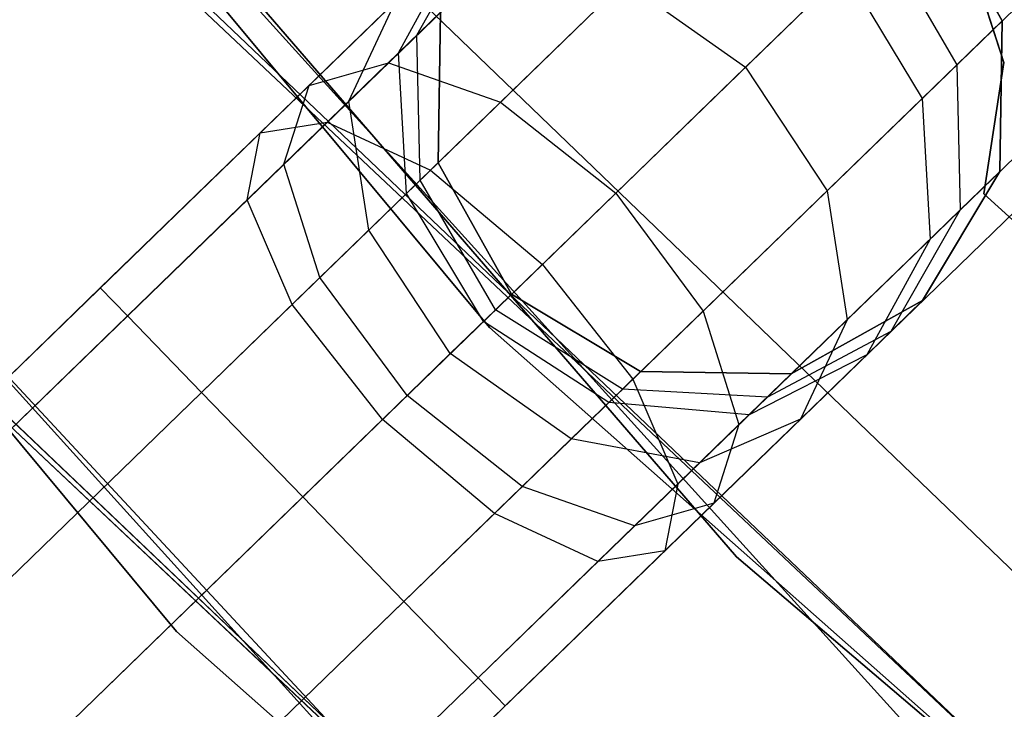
# Model space of a CAD drawing. Extents: x -129 to 129, y -127 to 130.
# Tile 33 of 188: x -46.11 to -42.72, y -43.26 to -40.89. Entities that reach past the tile are written whole.
import ezdxf

# ---------------------------------------------------------------- set-up
doc = ezdxf.new("R2010")
doc.units = 0
doc.header["$LTSCALE"] = 25.4
doc.layers.get('0').update_dxf_attribs({"linetype": 'CONTINUOUS'})

# ---------------------------------------------------------------- blocks, each defined once
blk = doc.blocks.new('NOME_B_PM2_STL')
at = {"color": 0}
for p, q in [((85.6982, -43.181, 702.0779), (79.6281, -35.8835, 702.0779)), ((79.6281, -35.8835, 692.5779), (85.6982, -43.181, 692.5779)), ((79.6281, -35.8835, 692.5779), (85.6982, -43.181, 692.5779)), ((85.6982, -43.181, 702.0779), (79.6281, -35.8835, 702.0779)), ((78.4048, -36.7517, 702.0779), (84.6218, -44.2257, 702.0779)), ((84.6218, -44.2257, 692.5779), (78.4048, -36.7517, 692.5779)), ((78.4048, -36.7517, 702.0779), (84.6218, -44.2257, 702.0779)), ((84.6218, -44.2257, 692.5779), (78.4048, -36.7517, 692.5779)), ((80.3475, -36.7922, 19.0779), (86.5479, -43.9692, 19.0779)), ((86.5479, -43.9692, 20.0779), (80.3475, -36.7922, 20.0779)), ((80.3475, -36.7922, 19.0779), (86.5479, -43.9692, 19.0779)), ((86.5479, -43.9692, 20.0779), (80.3475, -36.7922, 20.0779)), ((87.5626, -45.0224, 343.5779), (81.1895, -37.9879, 343.5779)), ((81.1895, -37.9879, 328.5779), (87.5626, -45.0224, 328.5779)), ((81.1895, -37.9879, 328.5779), (87.5626, -45.0224, 328.5779)), ((87.5626, -45.0224, 343.5779), (81.1895, -37.9879, 343.5779)), ((80.004, -38.907, 343.5779), (86.5313, -46.1117, 343.5779)), ((86.5313, -46.1117, 328.5779), (80.004, -38.907, 328.5779)), ((80.004, -38.907, 343.5779), (86.5313, -46.1117, 343.5779)), ((86.5313, -46.1117, 328.5779), (80.004, -38.907, 328.5779)), ((87.9039, -39.6091, 524.5779), (52.0083, -74.4158, 524.5779)), ((87.9039, -39.6091, 524.5779), (52.0083, -74.4158, 524.5779)), ((52.0083, -74.4158, 344.5779), (87.9039, -39.6091, 344.5779)), ((52.0083, -74.4158, 344.5779), (87.9039, -39.6091, 344.5779)), ((87.1632, -46.7019, 702.0779), (80.5385, -39.5867, 702.0779)), ((80.5385, -39.5867, 703.0779), (87.1632, -46.7019, 703.0779)), ((87.1632, -46.7019, 702.0779), (80.5385, -39.5867, 702.0779)), ((80.5385, -39.5867, 703.0779), (87.1632, -46.7019, 703.0779)), ((87.9971, -39.7053, 525.0779), (52.1015, -74.512, 525.0779)), ((87.9971, -39.7053, 525.0779), (52.1015, -74.512, 525.0779)), ((87.9971, -39.7053, 524.0779), (52.1015, -74.512, 524.0779)), ((87.9971, -39.7053, 524.0779), (52.1015, -74.512, 524.0779)), ((52.1015, -74.512, 344.0779), (87.9971, -39.7053, 344.0779)), ((52.1015, -74.512, 344.0779), (87.9971, -39.7053, 344.0779)), ((52.1015, -74.512, 345.0779), (87.9971, -39.7053, 345.0779)), ((52.1015, -74.512, 345.0779), (87.9971, -39.7053, 345.0779)), ((88.2519, -39.9681, 525.4439), (52.3563, -74.7748, 525.4439)), ((88.2519, -39.9681, 525.4439), (52.3563, -74.7748, 525.4439)), ((88.2519, -39.9681, 523.7119), (52.3563, -74.7748, 523.7119)), ((88.2519, -39.9681, 523.7119), (52.3563, -74.7748, 523.7119)), ((52.3563, -74.7748, 343.7118), (88.2519, -39.9681, 343.7118)), ((52.3563, -74.7748, 343.7118), (88.2519, -39.9681, 343.7118)), ((52.3563, -74.7748, 345.4439), (88.2519, -39.9681, 345.4439)), ((52.3563, -74.7748, 345.4439), (88.2519, -39.9681, 345.4439)), ((88.6, -40.327, 523.5779), (52.7044, -75.1337, 523.5779)), ((88.6, -40.327, 525.5779), (52.7044, -75.1337, 525.5779)), ((88.6, -40.327, 525.5779), (52.7044, -75.1337, 525.5779)), ((88.6, -40.327, 523.5779), (52.7044, -75.1337, 523.5779)), ((52.7044, -75.1337, 345.5779), (88.6, -40.327, 345.5779)), ((52.7044, -75.1337, 343.5779), (88.6, -40.327, 343.5779)), ((52.7044, -75.1337, 343.5779), (88.6, -40.327, 343.5779)), ((52.7044, -75.1337, 345.5779), (88.6, -40.327, 345.5779)), ((88.9481, -40.686, 523.7119), (53.0525, -75.4927, 523.7119)), ((88.9481, -40.686, 523.7119), (53.0525, -75.4927, 523.7119)), ((88.9481, -40.686, 525.4439), (53.0525, -75.4927, 525.4439)), ((88.9481, -40.686, 525.4439), (53.0525, -75.4927, 525.4439)), ((53.0525, -75.4927, 345.4439), (88.9481, -40.686, 345.4439)), ((53.0525, -75.4927, 345.4439), (88.9481, -40.686, 345.4439)), ((53.0525, -75.4927, 343.7118), (88.9481, -40.686, 343.7118)), ((53.0525, -75.4927, 343.7118), (88.9481, -40.686, 343.7118)), ((84.2756, -40.9175, 18.9499), (91.0597, -47.4466, 18.9499)), ((91.0597, -47.4466, 17.9499), (84.2756, -40.9175, 17.9499)), ((84.2756, -40.9175, 18.9499), (91.0597, -47.4466, 18.9499)), ((91.0597, -47.4466, 17.9499), (84.2756, -40.9175, 17.9499)), ((89.2029, -40.9488, 524.0779), (53.3073, -75.7555, 524.0779)), ((89.2029, -40.9488, 524.0779), (53.3073, -75.7555, 524.0779)), ((89.2029, -40.9488, 525.0779), (53.3073, -75.7555, 525.0779)), ((89.2029, -40.9488, 525.0779), (53.3073, -75.7555, 525.0779)), ((53.3073, -75.7555, 345.0779), (89.2029, -40.9488, 345.0779)), ((53.3073, -75.7555, 345.0779), (89.2029, -40.9488, 345.0779)), ((53.3073, -75.7555, 344.0779), (89.2029, -40.9488, 344.0779)), ((53.3073, -75.7555, 344.0779), (89.2029, -40.9488, 344.0779)), ((89.2961, -41.045, 524.5779), (53.4005, -75.8516, 524.5779)), ((89.2961, -41.045, 524.5779), (53.4005, -75.8516, 524.5779)), ((53.4005, -75.8516, 344.5779), (89.2961, -41.045, 344.5779)), ((53.4005, -75.8516, 344.5779), (89.2961, -41.045, 344.5779)), ((91.0293, -48.0681, 540.5779), (84.1506, -41.5271, 540.5779)), ((84.1506, -41.5271, 525.5779), (91.0293, -48.0681, 525.5779)), ((84.1506, -41.5271, 525.5779), (91.0293, -48.0681, 525.5779)), ((91.0293, -48.0681, 540.5779), (84.1506, -41.5271, 540.5779)), ((85.3507, -42.2715, 27.7429), (86.0076, -41.6344, 26.8279)), ((85.3507, -42.2715, 27.7429), (86.0076, -41.6344, 26.8279)), ((85.7369, -42.4068, 28.0599), (86.49, -41.6766, 27.0109)), ((85.7369, -42.4068, 28.0599), (86.49, -41.6766, 27.0109)), ((87.4618, -42.1272, 335.0779), (87.2099, -41.675, 335.0779)), ((87.2099, -41.675, 21.0779), (87.4618, -42.1272, 21.0779)), ((87.4618, -42.1272, 329.5779), (87.2099, -41.675, 329.5779)), ((87.4618, -42.1272, 335.0779), (87.2099, -41.675, 335.0779)), ((87.4618, -42.1272, 329.5779), (87.2099, -41.675, 329.5779)), ((87.4618, -42.1272, 25.5779), (87.2099, -41.675, 25.5779)), ((87.2099, -41.675, 21.0779), (87.4618, -42.1272, 21.0779)), ((87.4618, -42.1272, 25.5779), (87.2099, -41.675, 25.5779)), ((91.2708, -48.2639, 26.5779), (84.3595, -41.7575, 26.5779)), ((84.3595, -41.7575, 17.0779), (91.2708, -48.2639, 17.0779)), ((84.3595, -41.7575, 17.0779), (91.2708, -48.2639, 17.0779)), ((91.2708, -48.2639, 26.5779), (84.3595, -41.7575, 26.5779)), ((85.4482, -42.1769, 329.0038), (85.6866, -41.7592, 328.8125)), ((85.4482, -42.1769, 329.0038), (85.6866, -41.7592, 328.8125)), ((85.078, -42.3493, 27.3099), (85.6035, -41.8397, 26.5779)), ((85.078, -42.3493, 27.3099), (85.6035, -41.8397, 26.5779)), ((85.3859, -42.2373, 26.3279), (85.6035, -41.8397, 26.5779)), ((85.3859, -42.2373, 26.3279), (85.6035, -41.8397, 26.5779)), ((87.046, -41.8339, 328.4298), (86.5791, -42.2866, 327.4565)), ((87.046, -41.8339, 328.4298), (86.5791, -42.2866, 327.4565)), ((87.046, -41.8339, 328.4298), (87.3052, -42.279, 328.4811)), ((87.046, -41.8339, 328.4298), (87.3052, -42.279, 328.4811)), ((87.4671, -42.2708, 23.0779), (87.3283, -41.8361, 23.0779)), ((87.3283, -41.8361, 21.0779), (87.4671, -42.2708, 21.0779)), ((87.3283, -41.8361, 21.0779), (87.4671, -42.2708, 21.0779)), ((87.4671, -42.2708, 23.0779), (87.3283, -41.8361, 23.0779)), ((87.4671, -42.2708, 699.0779), (87.3283, -41.8361, 699.0779)), ((87.3283, -41.8361, 697.0779), (87.4671, -42.2708, 697.0779)), ((87.3283, -41.8361, 697.0779), (87.4671, -42.2708, 697.0779)), ((87.4671, -42.2708, 699.0779), (87.3283, -41.8361, 699.0779)), ((87.4671, -42.2708, 335.0779), (87.3283, -41.8361, 335.0779)), ((87.3283, -41.8361, 333.0779), (87.4671, -42.2708, 333.0779)), ((87.3283, -41.8361, 333.0779), (87.4671, -42.2708, 333.0779)), ((87.4671, -42.2708, 335.0779), (87.3283, -41.8361, 335.0779)), ((87.4671, -42.2708, 536.0779), (87.3283, -41.8361, 536.0779)), ((87.3283, -41.8361, 534.0779), (87.4671, -42.2708, 534.0779)), ((87.3283, -41.8361, 534.0779), (87.4671, -42.2708, 534.0779)), ((87.4671, -42.2708, 536.0779), (87.3283, -41.8361, 536.0779)), ((85.7224, -41.911, 327.8101), (85.1402, -42.4756, 327.2682)), ((85.7224, -41.911, 327.8101), (85.1402, -42.4756, 327.2682)), ((86.1331, -42.7192, 28.1759), (86.9214, -41.9547, 27.0779)), ((86.1331, -42.7192, 28.1759), (86.9214, -41.9547, 27.0779)), ((86.9214, -41.9547, 27.0779), (87.1861, -42.3945, 27.0109)), ((86.9214, -41.9547, 27.0779), (87.1861, -42.3945, 27.0109)), ((86.163, -41.9936, 327.5513), (85.4955, -42.6409, 326.93)), ((86.163, -41.9936, 327.5513), (85.4955, -42.6409, 326.93)), ((86.163, -41.9936, 327.5513), (86.5791, -42.2866, 327.4565)), ((86.163, -41.9936, 327.5513), (86.5791, -42.2866, 327.4565)), ((85.3753, -42.061, 328.1636), (84.9095, -42.5126, 327.7301)), ((85.3753, -42.061, 328.1636), (84.9095, -42.5126, 327.7301)), ((85.2148, -42.4033, 328.5172), (85.3753, -42.061, 328.1636)), ((85.2148, -42.4033, 328.5172), (85.3753, -42.061, 328.1636)), ((85.3859, -42.2373, 26.3279), (85.5302, -42.0974, 25.5779)), ((85.3859, -42.2373, 26.3279), (85.5302, -42.0974, 25.5779)), ((85.5302, -42.0974, 329.5779), (85.4482, -42.1769, 329.0038)), ((85.5302, -42.0974, 329.5779), (85.4482, -42.1769, 329.0038)), ((85.5302, -42.0974, 335.0779), (85.5222, -42.615, 335.0779)), ((85.5222, -42.615, 21.0779), (85.5302, -42.0974, 21.0779)), ((85.5302, -42.0974, 335.0779), (85.5222, -42.615, 335.0779)), ((85.5302, -42.0974, 329.5779), (85.5222, -42.615, 329.5779)), ((85.5302, -42.0974, 329.5779), (85.5222, -42.615, 329.5779)), ((85.5302, -42.0974, 25.5779), (85.5222, -42.615, 25.5779)), ((85.5302, -42.0974, 25.5779), (85.5222, -42.615, 25.5779)), ((85.5222, -42.615, 21.0779), (85.5302, -42.0974, 21.0779)), ((87.1861, -42.3945, 27.0109), (87.4618, -42.1272, 25.5779)), ((87.1861, -42.3945, 27.0109), (87.4618, -42.1272, 25.5779)), ((87.4618, -42.1272, 329.5779), (87.3052, -42.279, 328.4811)), ((87.4618, -42.1272, 329.5779), (87.3052, -42.279, 328.4811)), ((87.4538, -42.6447, 335.0779), (87.4618, -42.1272, 335.0779)), ((87.4618, -42.1272, 21.0779), (87.4538, -42.6447, 21.0779)), ((87.4538, -42.6447, 335.0779), (87.4618, -42.1272, 335.0779)), ((87.4538, -42.6447, 329.5779), (87.4618, -42.1272, 329.5779)), ((87.4538, -42.6447, 329.5779), (87.4618, -42.1272, 329.5779)), ((87.4538, -42.6447, 25.5779), (87.4618, -42.1272, 25.5779)), ((87.4538, -42.6447, 25.5779), (87.4618, -42.1272, 25.5779)), ((87.4618, -42.1272, 21.0779), (87.4538, -42.6447, 21.0779)), ((87.4618, -42.1272, 335.0779), (87.4618, -42.1272, 329.5779)), ((87.4618, -42.1272, 335.0779), (87.4618, -42.1272, 329.5779)), ((87.4618, -42.1272, 25.5779), (87.4618, -42.1272, 21.0779)), ((87.4618, -42.1272, 25.5779), (87.4618, -42.1272, 21.0779)), ((85.4482, -42.1769, 329.0038), (85.2148, -42.4033, 328.5172)), ((85.4482, -42.1769, 329.0038), (85.2148, -42.4033, 328.5172)), ((85.4603, -42.6751, 329.1439), (85.4482, -42.1769, 329.0038)), ((85.4603, -42.6751, 329.1439), (85.4482, -42.1769, 329.0038)), ((84.9918, -42.6195, 26.8769), (85.3859, -42.2373, 26.3279)), ((84.9918, -42.6195, 26.8769), (85.3859, -42.2373, 26.3279)), ((85.4131, -42.7208, 26.1448), (85.3859, -42.2373, 26.3279)), ((85.4131, -42.7208, 26.1448), (85.3859, -42.2373, 26.3279)), ((84.4533, -43.1416, 28.0779), (85.3507, -42.2715, 27.7429)), ((84.4533, -43.1416, 28.0779), (85.3507, -42.2715, 27.7429)), ((85.078, -42.3493, 27.3099), (85.3507, -42.2715, 27.7429)), ((85.078, -42.3493, 27.3099), (85.3507, -42.2715, 27.7429)), ((85.3507, -42.2715, 27.7429), (85.7369, -42.4068, 28.0599)), ((85.3507, -42.2715, 27.7429), (85.7369, -42.4068, 28.0599)), ((86.5791, -42.2866, 327.4565), (85.8804, -42.9642, 326.8062)), ((86.5791, -42.2866, 327.4565), (85.8804, -42.9642, 326.8062)), ((86.5791, -42.2866, 327.4565), (86.8592, -42.7115, 327.5513)), ((86.5791, -42.2866, 327.4565), (86.8592, -42.7115, 327.5513)), ((87.3052, -42.279, 328.4811), (86.8592, -42.7115, 327.5513)), ((87.3052, -42.279, 328.4811), (86.8592, -42.7115, 327.5513)), ((87.3052, -42.279, 328.4811), (87.3172, -42.7772, 328.6212)), ((87.3052, -42.279, 328.4811), (87.3172, -42.7772, 328.6212)), ((87.3983, -42.7219, 23.0779), (87.4671, -42.2708, 23.0779)), ((87.4671, -42.2708, 21.0779), (87.3983, -42.7219, 21.0779)), ((87.4671, -42.2708, 21.0779), (87.3983, -42.7219, 21.0779)), ((87.3983, -42.7219, 23.0779), (87.4671, -42.2708, 23.0779)), ((87.3983, -42.7219, 699.0779), (87.4671, -42.2708, 699.0779)), ((87.4671, -42.2708, 697.0779), (87.3983, -42.7219, 697.0779)), ((87.4671, -42.2708, 697.0779), (87.3983, -42.7219, 697.0779)), ((87.3983, -42.7219, 699.0779), (87.4671, -42.2708, 699.0779)), ((87.3983, -42.7219, 335.0779), (87.4671, -42.2708, 335.0779)), ((87.4671, -42.2708, 333.0779), (87.3983, -42.7219, 333.0779)), ((87.4671, -42.2708, 333.0779), (87.3983, -42.7219, 333.0779)), ((87.3983, -42.7219, 335.0779), (87.4671, -42.2708, 335.0779)), ((87.3983, -42.7219, 536.0779), (87.4671, -42.2708, 536.0779)), ((87.4671, -42.2708, 534.0779), (87.3983, -42.7219, 534.0779)), ((87.4671, -42.2708, 534.0779), (87.3983, -42.7219, 534.0779)), ((87.3983, -42.7219, 536.0779), (87.4671, -42.2708, 536.0779)), ((87.4671, -42.2708, 23.0779), (87.4671, -42.2708, 21.0779)), ((87.4671, -42.2708, 23.0779), (87.4671, -42.2708, 21.0779)), ((87.4671, -42.2708, 699.0779), (87.4671, -42.2708, 697.0779)), ((87.4671, -42.2708, 699.0779), (87.4671, -42.2708, 697.0779)), ((87.4671, -42.2708, 335.0779), (87.4671, -42.2708, 333.0779)), ((87.4671, -42.2708, 335.0779), (87.4671, -42.2708, 333.0779)), ((87.4671, -42.2708, 536.0779), (87.4671, -42.2708, 534.0779)), ((87.4671, -42.2708, 536.0779), (87.4671, -42.2708, 534.0779)), ((84.3601, -43.0454, 27.5779), (85.078, -42.3493, 27.3099)), ((84.3601, -43.0454, 27.5779), (85.078, -42.3493, 27.3099)), ((84.9918, -42.6195, 26.8769), (85.078, -42.3493, 27.3099)), ((84.9918, -42.6195, 26.8769), (85.078, -42.3493, 27.3099)), ((84.7081, -43.4044, 28.4439), (85.7369, -42.4068, 28.0599)), ((84.7081, -43.4044, 28.4439), (85.7369, -42.4068, 28.0599)), ((85.2148, -42.4033, 328.5172), (84.8654, -42.742, 328.192)), ((85.2148, -42.4033, 328.5172), (84.8654, -42.742, 328.192)), ((85.2838, -42.8462, 328.776), (85.2148, -42.4033, 328.5172)), ((85.2838, -42.8462, 328.776), (85.2148, -42.4033, 328.5172)), ((85.7369, -42.4068, 28.0599), (86.1331, -42.7192, 28.1759)), ((85.7369, -42.4068, 28.0599), (86.1331, -42.7192, 28.1759)), ((86.433, -43.1247, 28.0599), (87.1861, -42.3945, 27.0109)), ((86.433, -43.1247, 28.0599), (87.1861, -42.3945, 27.0109)), ((87.1861, -42.3945, 27.0109), (87.2134, -42.8779, 26.8279)), ((87.1861, -42.3945, 27.0109), (87.2134, -42.8779, 26.8279)), ((85.1402, -42.4756, 327.2682), (84.4533, -43.1416, 327.0779)), ((85.1402, -42.4756, 327.2682), (84.4533, -43.1416, 327.0779)), ((84.9095, -42.5126, 327.7301), (85.1402, -42.4756, 327.2682)), ((84.9095, -42.5126, 327.7301), (85.1402, -42.4756, 327.2682)), ((85.1402, -42.4756, 327.2682), (85.4955, -42.6409, 326.93)), ((85.1402, -42.4756, 327.2682), (85.4955, -42.6409, 326.93)), ((84.9095, -42.5126, 327.7301), (84.3601, -43.0454, 327.5779)), ((84.9095, -42.5126, 327.7301), (84.3601, -43.0454, 327.5779)), ((84.8654, -42.742, 328.192), (84.9095, -42.5126, 327.7301)), ((84.8654, -42.742, 328.192), (84.9095, -42.5126, 327.7301)), ((83.0368, -42.5318, 540.5779), (90.0818, -49.231, 540.5779)), ((90.0818, -49.231, 525.5779), (83.0368, -42.5318, 525.5779)), ((83.0368, -42.5318, 540.5779), (90.0818, -49.231, 540.5779)), ((90.0818, -49.231, 525.5779), (83.0368, -42.5318, 525.5779)), ((84.4533, -43.1416, 27.0779), (84.9918, -42.6195, 26.8769)), ((84.4533, -43.1416, 27.0779), (84.9918, -42.6195, 26.8769)), ((85.1152, -43.0097, 26.5599), (84.9918, -42.6195, 26.8769)), ((85.1152, -43.0097, 26.5599), (84.9918, -42.6195, 26.8769)), ((85.4131, -42.7208, 26.1448), (85.5222, -42.615, 25.5779)), ((85.4131, -42.7208, 26.1448), (85.5222, -42.615, 25.5779)), ((85.5222, -42.615, 329.5779), (85.4603, -42.6751, 329.1439)), ((85.5222, -42.615, 329.5779), (85.4603, -42.6751, 329.1439)), ((85.5222, -42.615, 335.0779), (85.7741, -43.0672, 335.0779)), ((85.7741, -43.0672, 21.0779), (85.5222, -42.615, 21.0779)), ((85.5222, -42.615, 335.0779), (85.7741, -43.0672, 335.0779)), ((85.5222, -42.615, 335.0779), (85.5222, -42.615, 329.5779)), ((85.5222, -42.615, 329.5779), (85.7741, -43.0672, 329.5779)), ((85.5222, -42.615, 335.0779), (85.5222, -42.615, 329.5779)), ((85.5222, -42.615, 329.5779), (85.7741, -43.0672, 329.5779)), ((85.5222, -42.615, 25.5779), (85.7741, -43.0672, 25.5779)), ((85.5222, -42.615, 25.5779), (85.7741, -43.0672, 25.5779)), ((85.5222, -42.615, 25.5779), (85.5222, -42.615, 21.0779)), ((85.7741, -43.0672, 21.0779), (85.5222, -42.615, 21.0779)), ((85.5222, -42.615, 25.5779), (85.5222, -42.615, 21.0779)), ((85.4955, -42.6409, 326.93), (84.7081, -43.4044, 326.7119)), ((85.4955, -42.6409, 326.93), (84.7081, -43.4044, 326.7119)), ((85.4955, -42.6409, 326.93), (85.8804, -42.9642, 326.8062)), ((85.4955, -42.6409, 326.93), (85.8804, -42.9642, 326.8062)), ((87.1881, -43.089, 335.0779), (87.4538, -42.6447, 335.0779)), ((87.4538, -42.6447, 21.0779), (87.1881, -43.089, 21.0779)), ((87.1881, -43.089, 335.0779), (87.4538, -42.6447, 335.0779)), ((87.1881, -43.089, 329.5779), (87.4538, -42.6447, 329.5779)), ((87.1881, -43.089, 329.5779), (87.4538, -42.6447, 329.5779)), ((87.1881, -43.089, 25.5779), (87.4538, -42.6447, 25.5779)), ((87.1881, -43.089, 25.5779), (87.4538, -42.6447, 25.5779)), ((87.4538, -42.6447, 21.0779), (87.1881, -43.089, 21.0779)), ((87.2134, -42.8779, 26.8279), (87.4538, -42.6447, 25.5779)), ((87.2134, -42.8779, 26.8279), (87.4538, -42.6447, 25.5779)), ((87.4538, -42.6447, 329.5779), (87.3172, -42.7772, 328.6212)), ((87.4538, -42.6447, 329.5779), (87.3172, -42.7772, 328.6212)), ((87.4538, -42.6447, 335.0779), (87.4538, -42.6447, 329.5779)), ((87.4538, -42.6447, 335.0779), (87.4538, -42.6447, 329.5779)), ((87.4538, -42.6447, 25.5779), (87.4538, -42.6447, 21.0779)), ((87.4538, -42.6447, 25.5779), (87.4538, -42.6447, 21.0779)), ((85.4603, -42.6751, 329.1439), (85.2838, -42.8462, 328.776)), ((85.4603, -42.6751, 329.1439), (85.2838, -42.8462, 328.776)), ((85.7195, -43.1202, 329.1952), (85.4603, -42.6751, 329.1439)), ((85.7195, -43.1202, 329.1952), (85.4603, -42.6751, 329.1439)), ((85.0562, -43.7634, 28.5779), (86.1331, -42.7192, 28.1759)), ((85.0562, -43.7634, 28.5779), (86.1331, -42.7192, 28.1759)), ((85.1152, -43.0097, 26.5599), (85.4131, -42.7208, 26.1448)), ((85.1152, -43.0097, 26.5599), (85.4131, -42.7208, 26.1448)), ((85.6779, -43.1605, 26.0779), (85.4131, -42.7208, 26.1448)), ((85.6779, -43.1605, 26.0779), (85.4131, -42.7208, 26.1448)), ((86.1331, -42.7192, 28.1759), (86.433, -43.1247, 28.0599)), ((86.1331, -42.7192, 28.1759), (86.433, -43.1247, 28.0599)), ((86.8592, -42.7115, 327.5513), (86.1917, -43.3588, 326.93)), ((86.8592, -42.7115, 327.5513), (86.1917, -43.3588, 326.93)), ((86.8592, -42.7115, 327.5513), (86.9282, -43.1545, 327.8101)), ((86.8592, -42.7115, 327.5513), (86.9282, -43.1545, 327.8101)), ((91.5492, -46.5098, 23.0779), (87.3983, -42.7219, 23.0779)), ((87.3983, -42.7219, 23.0779), (87.3983, -42.7219, 21.0779)), ((87.3983, -42.7219, 21.0779), (91.5492, -46.5098, 21.0779)), ((87.3983, -42.7219, 23.0779), (87.3983, -42.7219, 21.0779)), ((87.3983, -42.7219, 21.0779), (91.5492, -46.5098, 21.0779)), ((91.5492, -46.5098, 23.0779), (87.3983, -42.7219, 23.0779)), ((91.5492, -46.5098, 699.0779), (87.3983, -42.7219, 699.0779)), ((87.3983, -42.7219, 699.0779), (87.3983, -42.7219, 697.0779)), ((87.3983, -42.7219, 697.0779), (91.5492, -46.5098, 697.0779)), ((87.3983, -42.7219, 699.0779), (87.3983, -42.7219, 697.0779)), ((87.3983, -42.7219, 697.0779), (91.5492, -46.5098, 697.0779)), ((91.5492, -46.5098, 699.0779), (87.3983, -42.7219, 699.0779)), ((91.5492, -46.5098, 335.0779), (87.3983, -42.7219, 335.0779)), ((87.3983, -42.7219, 335.0779), (87.3983, -42.7219, 333.0779)), ((87.3983, -42.7219, 333.0779), (91.5492, -46.5098, 333.0779)), ((87.3983, -42.7219, 335.0779), (87.3983, -42.7219, 333.0779)), ((87.3983, -42.7219, 333.0779), (91.5492, -46.5098, 333.0779)), ((91.5492, -46.5098, 335.0779), (87.3983, -42.7219, 335.0779)), ((91.5492, -46.5098, 536.0779), (87.3983, -42.7219, 536.0779)), ((87.3983, -42.7219, 536.0779), (87.3983, -42.7219, 534.0779)), ((87.3983, -42.7219, 534.0779), (91.5492, -46.5098, 534.0779)), ((87.3983, -42.7219, 536.0779), (87.3983, -42.7219, 534.0779)), ((87.3983, -42.7219, 534.0779), (91.5492, -46.5098, 534.0779)), ((91.5492, -46.5098, 536.0779), (87.3983, -42.7219, 536.0779)), ((84.8654, -42.742, 328.192), (84.4533, -43.1416, 328.0779)), ((84.8654, -42.742, 328.192), (84.4533, -43.1416, 328.0779)), ((85.0197, -43.1023, 328.5302), (84.8654, -42.742, 328.192)), ((85.0197, -43.1023, 328.5302), (84.8654, -42.742, 328.192)), ((83.2507, -42.7677, 26.5779), (90.3293, -49.4316, 26.5779)), ((90.3293, -49.4316, 17.0779), (83.2507, -42.7677, 17.0779)), ((83.2507, -42.7677, 26.5779), (90.3293, -49.4316, 26.5779)), ((90.3293, -49.4316, 17.0779), (83.2507, -42.7677, 17.0779)), ((87.3172, -42.7772, 328.6212), (86.9282, -43.1545, 327.8101)), ((87.3172, -42.7772, 328.6212), (86.9282, -43.1545, 327.8101)), ((87.3172, -42.7772, 328.6212), (87.0788, -43.195, 328.8125)), ((87.3172, -42.7772, 328.6212), (87.0788, -43.195, 328.8125)), ((85.2838, -42.8462, 328.776), (85.0197, -43.1023, 328.5302)), ((85.2838, -42.8462, 328.776), (85.0197, -43.1023, 328.5302)), ((85.5638, -43.2711, 328.8708), (85.2838, -42.8462, 328.776)), ((85.5638, -43.2711, 328.8708), (85.2838, -42.8462, 328.776)), ((86.5564, -43.5149, 27.7429), (87.2134, -42.8779, 26.8279)), ((86.5564, -43.5149, 27.7429), (87.2134, -42.8779, 26.8279)), ((87.2134, -42.8779, 26.8279), (86.9958, -43.2755, 26.5779)), ((87.2134, -42.8779, 26.8279), (86.9958, -43.2755, 26.5779)), ((85.8804, -42.9642, 326.8062), (85.0562, -43.7634, 326.5779)), ((85.8804, -42.9642, 326.8062), (85.0562, -43.7634, 326.5779)), ((85.8804, -42.9642, 326.8062), (86.1917, -43.3588, 326.93)), ((85.8804, -42.9642, 326.8062), (86.1917, -43.3588, 326.93)), ((84.7081, -43.4044, 26.7118), (85.1152, -43.0097, 26.5599)), ((84.7081, -43.4044, 26.7118), (85.1152, -43.0097, 26.5599)), ((85.4151, -43.4153, 26.4439), (85.1152, -43.0097, 26.5599)), ((85.4151, -43.4153, 26.4439), (85.1152, -43.0097, 26.5599)), ((84.3601, -43.0454, 327.5779), (71.3077, -55.7018, 327.5779)), ((84.3601, -43.0454, 327.5779), (71.3077, -55.7018, 327.5779)), ((80.8055, -46.4922, 28.2004), (84.3601, -43.0454, 27.5779)), ((80.8055, -46.4922, 28.2004), (84.3601, -43.0454, 27.5779)), ((84.3601, -43.0454, 327.5779), (84.4533, -43.1416, 328.0779)), ((84.4533, -43.1416, 327.0779), (84.3601, -43.0454, 327.5779)), ((84.3601, -43.0454, 327.5779), (84.4533, -43.1416, 328.0779)), ((84.4533, -43.1416, 327.0779), (84.3601, -43.0454, 327.5779)), ((84.3601, -43.0454, 27.5779), (84.4533, -43.1416, 27.0779)), ((84.4533, -43.1416, 28.0779), (84.3601, -43.0454, 27.5779)), ((84.3601, -43.0454, 27.5779), (84.4533, -43.1416, 27.0779)), ((84.4533, -43.1416, 28.0779), (84.3601, -43.0454, 27.5779)), ((85.7741, -43.0672, 25.5779), (85.6779, -43.1605, 26.0779)), ((85.7741, -43.0672, 25.5779), (85.6779, -43.1605, 26.0779)), ((85.7195, -43.1202, 329.1952), (85.7741, -43.0672, 329.5779)), ((85.7195, -43.1202, 329.1952), (85.7741, -43.0672, 329.5779)), ((85.7741, -43.0672, 335.0779), (86.2184, -43.3329, 335.0779)), ((86.2184, -43.3329, 21.0779), (85.7741, -43.0672, 21.0779)), ((85.7741, -43.0672, 335.0779), (86.2184, -43.3329, 335.0779)), ((85.7741, -43.0672, 335.0779), (85.7741, -43.0672, 329.5779)), ((85.7741, -43.0672, 329.5779), (86.2184, -43.3329, 329.5779)), ((85.7741, -43.0672, 335.0779), (85.7741, -43.0672, 329.5779)), ((85.7741, -43.0672, 329.5779), (86.2184, -43.3329, 329.5779)), ((85.7741, -43.0672, 25.5779), (86.2184, -43.3329, 25.5779)), ((85.7741, -43.0672, 25.5779), (86.2184, -43.3329, 25.5779)), ((85.7741, -43.0672, 25.5779), (85.7741, -43.0672, 21.0779)), ((86.2184, -43.3329, 21.0779), (85.7741, -43.0672, 21.0779)), ((85.7741, -43.0672, 25.5779), (85.7741, -43.0672, 21.0779)), ((86.7359, -43.3409, 335.0779), (87.1881, -43.089, 335.0779)), ((87.1881, -43.089, 21.0779), (86.7359, -43.3409, 21.0779)), ((86.7359, -43.3409, 335.0779), (87.1881, -43.089, 335.0779)), ((86.7359, -43.3409, 329.5779), (87.1881, -43.089, 329.5779)), ((86.7359, -43.3409, 329.5779), (87.1881, -43.089, 329.5779)), ((86.7359, -43.3409, 25.5779), (87.1881, -43.089, 25.5779)), ((86.7359, -43.3409, 25.5779), (87.1881, -43.089, 25.5779)), ((87.1881, -43.089, 21.0779), (86.7359, -43.3409, 21.0779)), ((86.9958, -43.2755, 26.5779), (87.1881, -43.089, 25.5779)), ((86.9958, -43.2755, 26.5779), (87.1881, -43.089, 25.5779)), ((87.1881, -43.089, 329.5779), (87.0788, -43.195, 328.8125)), ((87.1881, -43.089, 329.5779), (87.0788, -43.195, 328.8125)), ((87.1881, -43.089, 335.0779), (87.1881, -43.089, 329.5779)), ((87.1881, -43.089, 335.0779), (87.1881, -43.089, 329.5779)), ((87.1881, -43.089, 25.5779), (87.1881, -43.089, 21.0779)), ((87.1881, -43.089, 25.5779), (87.1881, -43.089, 21.0779)), ((85.0197, -43.1023, 328.5302), (84.7081, -43.4044, 328.4439)), ((85.0197, -43.1023, 328.5302), (84.7081, -43.4044, 328.4439)), ((85.3309, -43.497, 328.654), (85.0197, -43.1023, 328.5302)), ((85.3309, -43.497, 328.654), (85.0197, -43.1023, 328.5302)), ((85.4043, -44.1223, 28.4439), (86.433, -43.1247, 28.0599)), ((85.4043, -44.1223, 28.4439), (86.433, -43.1247, 28.0599)), ((85.5638, -43.2711, 328.8708), (85.7195, -43.1202, 329.1952)), ((85.5638, -43.2711, 328.8708), (85.7195, -43.1202, 329.1952)), ((86.1564, -43.393, 329.1439), (85.7195, -43.1202, 329.1952)), ((86.1564, -43.393, 329.1439), (85.7195, -43.1202, 329.1952)), ((86.433, -43.1247, 28.0599), (86.5564, -43.5149, 27.7429)), ((86.433, -43.1247, 28.0599), (86.5564, -43.5149, 27.7429)), ((84.4533, -43.1416, 328.0779), (71.401, -55.798, 328.0779)), ((84.4533, -43.1416, 328.0779), (71.401, -55.798, 328.0779)), ((84.4533, -43.1416, 327.0779), (71.401, -55.798, 327.0779)), ((84.4533, -43.1416, 327.0779), (71.401, -55.798, 327.0779)), ((80.8099, -46.6745, 27.716), (84.4533, -43.1416, 27.0779)), ((80.8099, -46.6745, 27.716), (84.4533, -43.1416, 27.0779)), ((80.9876, -46.5022, 28.6849), (84.4533, -43.1416, 28.0779)), ((80.9876, -46.5022, 28.6849), (84.4533, -43.1416, 28.0779)), ((84.4533, -43.1416, 328.0779), (84.7081, -43.4044, 328.4439)), ((84.7081, -43.4044, 326.7119), (84.4533, -43.1416, 327.0779)), ((84.4533, -43.1416, 328.0779), (84.7081, -43.4044, 328.4439)), ((84.7081, -43.4044, 326.7119), (84.4533, -43.1416, 327.0779)), ((84.4533, -43.1416, 27.0779), (84.7081, -43.4044, 26.7118)), ((84.7081, -43.4044, 28.4439), (84.4533, -43.1416, 28.0779)), ((84.4533, -43.1416, 27.0779), (84.7081, -43.4044, 26.7118)), ((84.7081, -43.4044, 28.4439), (84.4533, -43.1416, 28.0779)), ((85.6779, -43.1605, 26.0779), (85.4151, -43.4153, 26.4439)), ((85.6779, -43.1605, 26.0779), (85.4151, -43.4153, 26.4439)), ((86.1093, -43.4387, 26.1448), (85.6779, -43.1605, 26.0779)), ((86.1093, -43.4387, 26.1448), (85.6779, -43.1605, 26.0779)), ((86.9282, -43.1545, 327.8101), (86.3459, -43.7191, 327.2682)), ((86.9282, -43.1545, 327.8101), (86.3459, -43.7191, 327.2682)), ((86.9282, -43.1545, 327.8101), (86.7676, -43.4968, 328.1636)), ((86.9282, -43.1545, 327.8101), (86.7676, -43.4968, 328.1636)), ((92.8112, -49.4664, 702.0779), (85.6982, -43.181, 702.0779)), ((85.6982, -43.181, 692.5779), (92.8112, -49.4664, 692.5779)), ((85.6982, -43.181, 692.5779), (92.8112, -49.4664, 692.5779)), ((85.6982, -43.181, 692.5779), (85.6982, -43.181, 702.0779)), ((92.8112, -49.4664, 702.0779), (85.6982, -43.181, 702.0779)), ((85.6982, -43.181, 692.5779), (85.6982, -43.181, 702.0779)), ((87.0788, -43.195, 328.8125), (86.654, -43.4204, 329.0038)), ((87.0788, -43.195, 328.8125), (86.654, -43.4204, 329.0038)), ((87.0788, -43.195, 328.8125), (86.7676, -43.4968, 328.1636)), ((87.0788, -43.195, 328.8125), (86.7676, -43.4968, 328.1636)), ((85.3309, -43.497, 328.654), (85.5638, -43.2711, 328.8708)), ((85.3309, -43.497, 328.654), (85.5638, -43.2711, 328.8708)), ((85.9799, -43.5641, 328.776), (85.5638, -43.2711, 328.8708)), ((85.9799, -43.5641, 328.776), (85.5638, -43.2711, 328.8708)), ((86.4702, -43.7851, 27.3099), (86.9958, -43.2755, 26.5779)), ((86.4702, -43.7851, 27.3099), (86.9958, -43.2755, 26.5779)), ((86.9958, -43.2755, 26.5779), (86.5917, -43.4808, 26.3279)), ((86.9958, -43.2755, 26.5779), (86.5917, -43.4808, 26.3279)), ((86.1093, -43.4387, 26.1448), (86.2184, -43.3329, 25.5779)), ((86.1093, -43.4387, 26.1448), (86.2184, -43.3329, 25.5779)), ((86.2184, -43.3329, 329.5779), (86.1564, -43.393, 329.1439)), ((86.2184, -43.3329, 329.5779), (86.1564, -43.393, 329.1439)), ((86.2184, -43.3329, 335.0779), (86.7359, -43.3409, 335.0779)), ((86.7359, -43.3409, 21.0779), (86.2184, -43.3329, 21.0779)), ((86.2184, -43.3329, 335.0779), (86.7359, -43.3409, 335.0779)), ((86.2184, -43.3329, 335.0779), (86.2184, -43.3329, 329.5779)), ((86.2184, -43.3329, 329.5779), (86.7359, -43.3409, 329.5779)), ((86.2184, -43.3329, 335.0779), (86.2184, -43.3329, 329.5779)), ((86.2184, -43.3329, 329.5779), (86.7359, -43.3409, 329.5779)), ((86.2184, -43.3329, 25.5779), (86.7359, -43.3409, 25.5779)), ((86.2184, -43.3329, 25.5779), (86.7359, -43.3409, 25.5779)), ((86.2184, -43.3329, 25.5779), (86.2184, -43.3329, 21.0779)), ((86.7359, -43.3409, 21.0779), (86.2184, -43.3329, 21.0779)), ((86.2184, -43.3329, 25.5779), (86.2184, -43.3329, 21.0779)), ((86.1917, -43.3588, 326.93), (85.4043, -44.1223, 326.7119)), ((86.1917, -43.3588, 326.93), (85.4043, -44.1223, 326.7119)), ((86.1917, -43.3588, 326.93), (86.3459, -43.7191, 327.2682)), ((86.1917, -43.3588, 326.93), (86.3459, -43.7191, 327.2682)), ((86.5917, -43.4808, 26.3279), (86.7359, -43.3409, 25.5779)), ((86.5917, -43.4808, 26.3279), (86.7359, -43.3409, 25.5779)), ((86.7359, -43.3409, 329.5779), (86.654, -43.4204, 329.0038)), ((86.7359, -43.3409, 329.5779), (86.654, -43.4204, 329.0038)), ((86.7359, -43.3409, 335.0779), (86.7359, -43.3409, 329.5779)), ((86.7359, -43.3409, 335.0779), (86.7359, -43.3409, 329.5779)), ((86.7359, -43.3409, 25.5779), (86.7359, -43.3409, 21.0779)), ((86.7359, -43.3409, 25.5779), (86.7359, -43.3409, 21.0779)), ((84.7081, -43.4044, 328.4439), (71.6558, -56.0608, 328.4439)), ((84.7081, -43.4044, 328.4439), (71.6558, -56.0608, 328.4439)), ((84.7081, -43.4044, 326.7119), (71.6558, -56.0608, 326.7119)), ((84.7081, -43.4044, 326.7119), (71.6558, -56.0608, 326.7119)), ((80.9996, -47.0004, 27.3614), (84.7081, -43.4044, 26.7118)), ((80.9996, -47.0004, 27.3614), (84.7081, -43.4044, 26.7118)), ((81.3075, -46.7019, 29.0395), (84.7081, -43.4044, 28.4439)), ((81.3075, -46.7019, 29.0395), (84.7081, -43.4044, 28.4439)), ((84.7081, -43.4044, 328.4439), (85.0562, -43.7634, 328.5779)), ((85.0562, -43.7634, 326.5779), (84.7081, -43.4044, 326.7119)), ((84.7081, -43.4044, 328.4439), (85.0562, -43.7634, 328.5779)), ((85.0562, -43.7634, 326.5779), (84.7081, -43.4044, 326.7119)), ((84.7081, -43.4044, 26.7118), (85.0562, -43.7634, 26.5779)), ((85.0562, -43.7634, 28.5779), (84.7081, -43.4044, 28.4439)), ((84.7081, -43.4044, 26.7118), (85.0562, -43.7634, 26.5779)), ((85.0562, -43.7634, 28.5779), (84.7081, -43.4044, 28.4439)), ((86.1564, -43.393, 329.1439), (85.9799, -43.5641, 328.776)), ((86.1564, -43.393, 329.1439), (85.9799, -43.5641, 328.776)), ((86.654, -43.4204, 329.0038), (86.1564, -43.393, 329.1439)), ((86.654, -43.4204, 329.0038), (86.1564, -43.393, 329.1439)), ((85.4151, -43.4153, 26.4439), (85.0562, -43.7634, 26.5779)), ((85.4151, -43.4153, 26.4439), (85.0562, -43.7634, 26.5779)), ((85.8113, -43.7276, 26.5599), (85.4151, -43.4153, 26.4439)), ((85.8113, -43.7276, 26.5599), (85.4151, -43.4153, 26.4439)), ((85.8113, -43.7276, 26.5599), (86.1093, -43.4387, 26.1448)), ((85.8113, -43.7276, 26.5599), (86.1093, -43.4387, 26.1448)), ((86.5917, -43.4808, 26.3279), (86.1093, -43.4387, 26.1448)), ((86.5917, -43.4808, 26.3279), (86.1093, -43.4387, 26.1448)), ((86.654, -43.4204, 329.0038), (86.4205, -43.6467, 328.5172)), ((86.654, -43.4204, 329.0038), (86.4205, -43.6467, 328.5172)), ((85.0562, -43.7634, 328.5779), (85.3309, -43.497, 328.654)), ((85.0562, -43.7634, 328.5779), (85.3309, -43.497, 328.654)), ((85.7158, -43.8202, 328.5302), (85.3309, -43.497, 328.654)), ((85.7158, -43.8202, 328.5302), (85.3309, -43.497, 328.654)), ((86.1975, -43.863, 26.8769), (86.5917, -43.4808, 26.3279)), ((86.1975, -43.863, 26.8769), (86.5917, -43.4808, 26.3279)), ((86.7676, -43.4968, 328.1636), (86.3018, -43.9485, 327.7301)), ((86.7676, -43.4968, 328.1636), (86.3018, -43.9485, 327.7301)), ((86.7676, -43.4968, 328.1636), (86.4205, -43.6467, 328.5172)), ((86.7676, -43.4968, 328.1636), (86.4205, -43.6467, 328.5172)), ((85.6591, -44.3851, 28.0779), (86.5564, -43.5149, 27.7429)), ((85.6591, -44.3851, 28.0779), (86.5564, -43.5149, 27.7429)), ((86.5564, -43.5149, 27.7429), (86.4702, -43.7851, 27.3099)), ((86.5564, -43.5149, 27.7429), (86.4702, -43.7851, 27.3099)), ((85.9799, -43.5641, 328.776), (85.7158, -43.8202, 328.5302)), ((85.9799, -43.5641, 328.776), (85.7158, -43.8202, 328.5302)), ((86.4205, -43.6467, 328.5172), (85.9799, -43.5641, 328.776)), ((86.4205, -43.6467, 328.5172), (85.9799, -43.5641, 328.776)), ((86.4205, -43.6467, 328.5172), (86.0712, -43.9855, 328.192)), ((86.4205, -43.6467, 328.5172), (86.0712, -43.9855, 328.192)), ((85.4043, -44.1223, 26.7118), (85.8113, -43.7276, 26.5599)), ((85.4043, -44.1223, 26.7118), (85.8113, -43.7276, 26.5599)), ((86.3459, -43.7191, 327.2682), (85.6591, -44.3851, 327.0779)), ((86.3459, -43.7191, 327.2682), (85.6591, -44.3851, 327.0779)), ((86.1975, -43.863, 26.8769), (85.8113, -43.7276, 26.5599)), ((86.1975, -43.863, 26.8769), (85.8113, -43.7276, 26.5599)), ((86.3459, -43.7191, 327.2682), (86.3018, -43.9485, 327.7301)), ((86.3459, -43.7191, 327.2682), (86.3018, -43.9485, 327.7301)), ((85.0562, -43.7634, 326.5779), (72.0039, -56.4197, 326.5779)), ((85.0562, -43.7634, 328.5779), (72.0039, -56.4197, 328.5779)), ((85.0562, -43.7634, 328.5779), (72.0039, -56.4197, 328.5779)), ((85.0562, -43.7634, 326.5779), (72.0039, -56.4197, 326.5779)), ((81.3239, -47.3824, 27.2316), (85.0562, -43.7634, 26.5779)), ((81.3239, -47.3824, 27.2316), (85.0562, -43.7634, 26.5779)), ((85.0562, -43.7634, 28.5779), (81.6794, -47.0378, 29.1693)), ((85.0562, -43.7634, 28.5779), (81.6794, -47.0378, 29.1693)), ((85.4043, -44.1223, 326.7119), (85.0562, -43.7634, 326.5779)), ((85.0562, -43.7634, 328.5779), (85.4043, -44.1223, 328.4439)), ((85.4043, -44.1223, 326.7119), (85.0562, -43.7634, 326.5779)), ((85.0562, -43.7634, 328.5779), (85.4043, -44.1223, 328.4439)), ((85.4043, -44.1223, 28.4439), (85.0562, -43.7634, 28.5779)), ((85.0562, -43.7634, 26.5779), (85.4043, -44.1223, 26.7118)), ((85.4043, -44.1223, 28.4439), (85.0562, -43.7634, 28.5779)), ((85.0562, -43.7634, 26.5779), (85.4043, -44.1223, 26.7118)), ((85.7523, -44.4813, 27.5779), (86.4702, -43.7851, 27.3099)), ((85.7523, -44.4813, 27.5779), (86.4702, -43.7851, 27.3099)), ((86.4702, -43.7851, 27.3099), (86.1975, -43.863, 26.8769)), ((86.4702, -43.7851, 27.3099), (86.1975, -43.863, 26.8769)), ((85.7158, -43.8202, 328.5302), (85.4043, -44.1223, 328.4439)), ((85.7158, -43.8202, 328.5302), (85.4043, -44.1223, 328.4439)), ((86.0712, -43.9855, 328.192), (85.7158, -43.8202, 328.5302)), ((86.0712, -43.9855, 328.192), (85.7158, -43.8202, 328.5302)), ((85.6591, -44.3851, 27.0779), (86.1975, -43.863, 26.8769)), ((85.6591, -44.3851, 27.0779), (86.1975, -43.863, 26.8769)), ((86.3018, -43.9485, 327.7301), (85.7523, -44.4813, 327.5779)), ((86.3018, -43.9485, 327.7301), (85.7523, -44.4813, 327.5779)), ((86.3018, -43.9485, 327.7301), (86.0712, -43.9855, 328.192)), ((86.3018, -43.9485, 327.7301), (86.0712, -43.9855, 328.192)), ((86.5479, -43.9692, 19.0779), (86.5479, -43.9692, 20.0779)), ((86.5479, -43.9692, 19.0779), (93.7712, -50.1156, 19.0779)), ((93.7712, -50.1156, 20.0779), (86.5479, -43.9692, 20.0779)), ((86.5479, -43.9692, 19.0779), (86.5479, -43.9692, 20.0779)), ((86.5479, -43.9692, 19.0779), (93.7712, -50.1156, 19.0779)), ((93.7712, -50.1156, 20.0779), (86.5479, -43.9692, 20.0779)), ((86.0712, -43.9855, 328.192), (85.6591, -44.3851, 328.0779)), ((86.0712, -43.9855, 328.192), (85.6591, -44.3851, 328.0779)), ((85.4043, -44.1223, 326.7119), (72.3519, -56.7787, 326.7119)), ((85.4043, -44.1223, 326.7119), (72.3519, -56.7787, 326.7119)), ((85.4043, -44.1223, 328.4439), (72.3519, -56.7787, 328.4439)), ((85.4043, -44.1223, 328.4439), (72.3519, -56.7787, 328.4439)), ((81.6958, -47.7183, 27.3614), (85.4043, -44.1223, 26.7118)), ((81.6958, -47.7183, 27.3614), (85.4043, -44.1223, 26.7118)), ((82.0036, -47.4198, 29.0395), (85.4043, -44.1223, 28.4439)), ((82.0036, -47.4198, 29.0395), (85.4043, -44.1223, 28.4439)), ((85.6591, -44.3851, 327.0779), (85.4043, -44.1223, 326.7119)), ((85.4043, -44.1223, 328.4439), (85.6591, -44.3851, 328.0779)), ((85.6591, -44.3851, 327.0779), (85.4043, -44.1223, 326.7119)), ((85.4043, -44.1223, 328.4439), (85.6591, -44.3851, 328.0779)), ((85.6591, -44.3851, 28.0779), (85.4043, -44.1223, 28.4439)), ((85.4043, -44.1223, 26.7118), (85.6591, -44.3851, 27.0779)), ((85.6591, -44.3851, 28.0779), (85.4043, -44.1223, 28.4439)), ((85.4043, -44.1223, 26.7118), (85.6591, -44.3851, 27.0779)), ((84.6218, -44.2257, 702.0779), (91.9069, -50.6632, 702.0779)), ((91.9069, -50.6632, 692.5779), (84.6218, -44.2257, 692.5779)), ((84.6218, -44.2257, 702.0779), (91.9069, -50.6632, 702.0779)), ((84.6218, -44.2257, 702.0779), (84.6218, -44.2257, 692.5779)), ((91.9069, -50.6632, 692.5779), (84.6218, -44.2257, 692.5779)), ((84.6218, -44.2257, 702.0779), (84.6218, -44.2257, 692.5779)), ((85.6591, -44.3851, 327.0779), (72.6067, -57.0415, 327.0779)), ((85.6591, -44.3851, 327.0779), (72.6067, -57.0415, 327.0779)), ((85.6591, -44.3851, 328.0779), (72.6067, -57.0415, 328.0779)), ((85.6591, -44.3851, 328.0779), (72.6067, -57.0415, 328.0779)), ((82.0156, -47.918, 27.716), (85.6591, -44.3851, 27.0779)), ((82.0156, -47.918, 27.716), (85.6591, -44.3851, 27.0779)), ((82.1934, -47.7457, 28.6849), (85.6591, -44.3851, 28.0779)), ((82.1934, -47.7457, 28.6849), (85.6591, -44.3851, 28.0779)), ((85.7523, -44.4813, 327.5779), (85.6591, -44.3851, 327.0779)), ((85.6591, -44.3851, 328.0779), (85.7523, -44.4813, 327.5779)), ((85.7523, -44.4813, 327.5779), (85.6591, -44.3851, 327.0779)), ((85.6591, -44.3851, 328.0779), (85.7523, -44.4813, 327.5779)), ((85.7523, -44.4813, 27.5779), (85.6591, -44.3851, 28.0779)), ((85.6591, -44.3851, 27.0779), (85.7523, -44.4813, 27.5779)), ((85.7523, -44.4813, 27.5779), (85.6591, -44.3851, 28.0779)), ((85.6591, -44.3851, 27.0779), (85.7523, -44.4813, 27.5779)), ((85.7523, -44.4813, 327.5779), (72.7, -57.1377, 327.5779)), ((85.7523, -44.4813, 327.5779), (72.7, -57.1377, 327.5779)), ((82.1978, -47.928, 28.2004), (85.7523, -44.4813, 27.5779)), ((82.1978, -47.928, 28.2004), (85.7523, -44.4813, 27.5779))]:
    blk.add_line(p, q, dxfattribs=at)

msp = doc.modelspace()

# ---------------------------------------------------------------- block references
at = {"color": 253}
msp.add_blockref('NOME_B_PM2_STL', (-130.1886, 1.2338, -1724.8619), dxfattribs=at)

doc.saveas('drawing.dxf')
